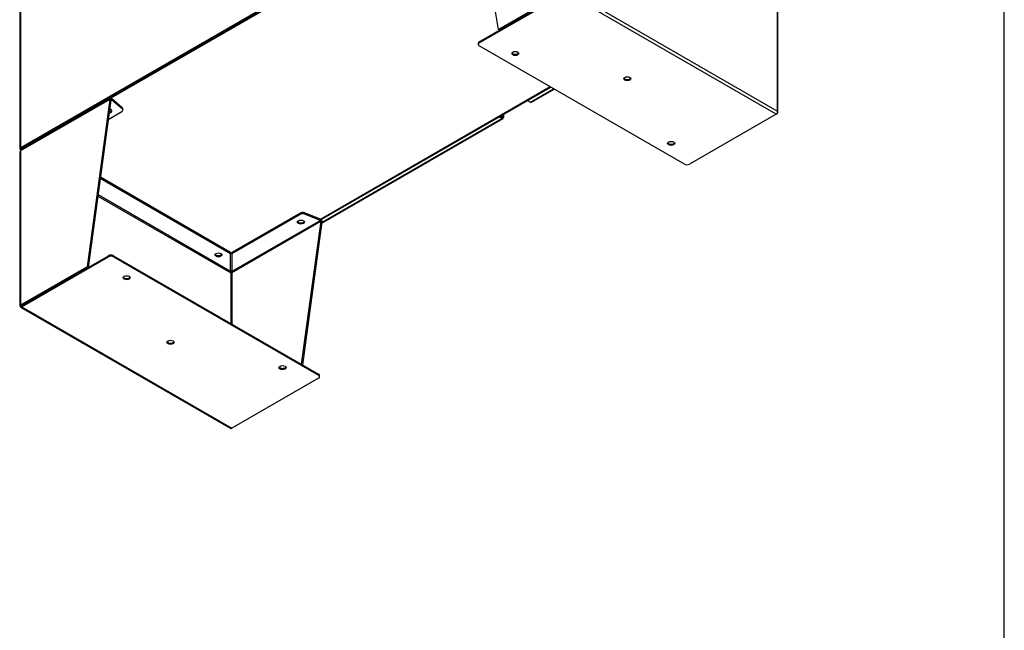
# Model space of a CAD drawing. Header units: inches. Extents: x 1 to 359, y -2 to 239.
# Tile 18 of 24: x 298 to 359, y 43 to 81. Entities that reach past the tile are written whole.
import ezdxf

# ---------------------------------------------------------------- set-up
doc = ezdxf.new("R2010")
doc.units = ezdxf.units.IN
doc.header["$MEASUREMENT"] = 0
for name, color, linetype in [('COM50669', 7, 'Continuous'), ('COM55602-3', 7, 'Continuous'), ('COM71181-3', 7, 'Continuous'), ('COM71183-5', 7, 'Continuous'), ('COM71193-1', 7, 'Continuous'), ('COM71194-1', 7, 'Continuous'), ('Default', 7, 'Continuous')]:
    doc.layers.add(name, color=color, linetype=linetype)

# ---------------------------------------------------------------- blocks, each defined once
blk = doc.blocks.new('SE6')
at = {"layer": 'COM50669', "color": 7, "linetype": 'Continuous'}
for p, q in [((304.8994382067, 76.6442711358), (304.9666133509, 76.6830547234)), ((302.2053613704, 75.0888451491), (302.1381862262, 75.0500615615))]:
    blk.add_line(p, q, dxfattribs=at)
at = {"layer": 'COM55602-3', "color": 7, "linetype": 'Continuous'}
for p, q in [((327.7373806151, 80.1094358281), (326.3230615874, 88.8964468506)), ((345.093211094, 84.59146862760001), (345.093211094, 75.02702767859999)), ((345.1350948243, 74.9295206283), (345.1350948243, 84.5330891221)), ((326.5461893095, 79.3440054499), (331.9460303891, 82.4616051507)), ((326.5461893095, 79.26643827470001), (331.9460303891, 82.38403797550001)), ((331.8787995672, 82.50048517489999), (327.7373806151, 80.1094358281)), ((331.9459747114, 82.4617015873), (327.8045557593, 80.0706522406)), ((345.0259802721, 74.8323253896), (331.9460303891, 82.38403797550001)), ((345.093211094, 75.02702767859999), (332.0810321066, 82.5396127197)), ((327.8045557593, 80.0706522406), (327.7373806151, 80.1094358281)), ((326.4817528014, 79.254190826), (326.4817528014, 79.1766236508)), ((326.5461893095, 79.3440054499), (326.5461893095, 79.26643827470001)), ((339.3150122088, 71.7147256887), (326.5461893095, 79.0868090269)), ((303.5502784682, 75.7485743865), (297.9945961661, 72.5409997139)), ((303.579965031, 75.8140770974), (298.0241421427, 72.6064212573)), ((303.5502784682, 75.7485743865), (302.1359594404, 65.3284484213)), ((303.6174536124, 75.7097907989), (302.2031345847, 65.2896648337)), ((303.6174536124, 75.7097907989), (303.5502784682, 75.7485743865)), ((303.6244976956, 75.7296278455), (303.5712639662, 75.80767225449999)), ((303.6174536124, 75.7097907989), (303.6437811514, 75.72499101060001)), ((303.6437811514, 75.72499101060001), (303.6437811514, 75.8025581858)), ((304.3204159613, 75.2317789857), (303.6437811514, 75.8025581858)), ((304.3204159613, 75.1542118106), (303.6437811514, 75.72499101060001)), ((303.4542803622, 74.50759681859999), (304.2944299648, 74.9926574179)), ((304.3204159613, 75.1542118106), (304.3204159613, 75.2317789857)), ((304.3588664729, 75.0824720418), (304.3588664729, 75.160039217)), ((345.0259802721, 74.8323253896), (339.6261391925, 71.7147256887)), ((345.0259802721, 74.8323253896), (345.093211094, 74.87114112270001)), ((345.1212856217, 74.9649171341), (345.121229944, 74.9648849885)), ((297.9526567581, 72.48258806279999), (297.9526567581, 62.87901956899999)), ((297.9945961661, 72.5409997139), (297.9945404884, 72.5409675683)), ((297.9945404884, 72.5409675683), (297.9945404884, 62.9373990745)), ((311.0671972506, 66.1406433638), (302.9543857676, 70.8245772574)), ((311.0671972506, 66.218210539), (302.9641488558, 70.896507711)), ((302.8050619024, 69.7244198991), (311.07389462, 64.9504071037)), ((311.0671972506, 65.0326575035), (302.8149277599, 69.7971075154)), ((315.387521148, 68.6656254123), (311.1485299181, 66.2182426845)), ((315.387521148, 68.5880582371), (315.387521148, 68.6656254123)), ((316.6559601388, 68.2899731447), (315.6673415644, 68.6806284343)), ((315.6673415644, 68.6806284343), (315.6673415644, 68.6030612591)), ((316.6975148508, 68.1580139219), (311.1418325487, 64.9504392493)), ((315.387521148, 68.5880582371), (311.1485299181, 66.1406755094)), ((316.6559601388, 68.2124059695), (311.1485299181, 65.03268964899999)), ((315.4886933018, 59.2519095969), (316.6975148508, 68.1580139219)), ((315.555868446, 59.21312600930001), (316.764689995, 68.1192303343)), ((316.6559601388, 68.2124059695), (315.6673415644, 68.6030612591)), ((316.6559601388, 68.2124059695), (316.6559601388, 68.2899731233)), ((316.6904707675, 68.1859847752), (316.743704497, 68.2025601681)), ((316.6975148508, 68.1580139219), (316.764689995, 68.1192303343)), ((311.0671972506, 66.218210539), (311.0671972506, 66.1406433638)), ((311.1485299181, 66.2182426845), (311.1485299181, 66.1406755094)), ((298.0617713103, 62.8985190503), (303.4616123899, 66.0161187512)), ((298.0617713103, 62.8209518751), (303.4616123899, 65.93855157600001)), ((303.4616123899, 65.93855157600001), (303.4616123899, 66.0161187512)), ((303.7727393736, 66.0161187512), (316.5415622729, 58.64403541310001)), ((303.7727393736, 66.0161187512), (303.7727393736, 65.93855157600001)), ((303.7727393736, 65.93855157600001), (316.5415622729, 58.5664682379)), ((311.0671972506, 65.0326575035), (311.0671972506, 66.1406433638)), ((311.1485299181, 66.1406755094), (311.1485299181, 65.03268964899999)), ((302.1359594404, 65.3284484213), (297.9945404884, 62.9373990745)), ((302.2031345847, 65.2896648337), (298.0617156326, 62.8986154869)), ((302.2031345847, 65.2896648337), (302.1359594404, 65.3284484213)), ((311.07389462, 64.9504071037), (311.07389462, 61.8007948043)), ((311.1418325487, 64.9504392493), (311.141776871, 64.9504071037)), ((311.141776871, 64.9504071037), (311.141776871, 61.7616029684)), ((297.9664659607, 62.8436230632), (298.0617156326, 62.8986154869)), ((297.9665216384, 62.8435266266), (298.0617713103, 62.8985190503)), ((297.9902713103, 62.8138692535), (311.0702211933, 55.2621566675)), ((298.0617156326, 62.8985511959), (297.9945404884, 62.8597676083)), ((298.0617156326, 62.8986154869), (298.0617156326, 62.8985511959)), ((298.0617156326, 62.8985511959), (298.0617713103, 62.8985190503)), ((298.0617713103, 62.8209518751), (311.1417211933, 55.2692392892)), ((316.5415622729, 58.3868389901), (311.1417211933, 55.2692392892)), ((316.5415622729, 58.5664682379), (316.5415622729, 58.64403541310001)), ((316.605998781, 58.47665361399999), (316.605998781, 58.5542207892))]:
    blk.add_line(p, q, dxfattribs=at)
for centre, radius, start, end in [((316.552739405, 68.0986161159), 0.2174213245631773, 28.5598582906, 61.6569380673), ((316.6278805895, 68.1399802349), 0.0776784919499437, 36.316337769, 68.8086244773), ((311.1845505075, 65.0470056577), 0.1179248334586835, 185.441048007, 195.4588459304), ((311.5287766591, 65.1206321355), 0.4698883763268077, 190.7908552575, 197.6222704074), ((310.6869530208, 65.1206636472), 0.4698857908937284, 342.3777105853, 349.2091633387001), ((311.0311766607, 65.0470378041), 0.1179248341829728, 344.5411536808, 354.5589511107)]:
    blk.add_arc(centre, radius, start, end, dxfattribs=at)
for centre, major_axis, ratio, start_param, end_param in [((326.7017528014, 79.254190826), (0.2199999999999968, 1.784238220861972e-15), 0.5773502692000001, 2.356194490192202, 3.141592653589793), ((326.7017528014, 79.1766236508), (0.2200000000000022, 1.340312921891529e-15), 0.5773502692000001, 2.356194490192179, 3.9269908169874), ((328.7876621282, 78.6867578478), (-0.2184999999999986, -2.006200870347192e-15), 0.5773502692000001, 0.3124991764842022, 2.829093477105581), ((335.7590278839, 77.1113276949), (-0.2185000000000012, 1.109813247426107e-16), 0.5773502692, 0.3124991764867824, 2.829093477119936), ((303.6513947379, 75.69019488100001), (-0.07149999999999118, 0.1238416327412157), 0.5773502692, 0.1294364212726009, 0.7853981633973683), ((303.6513947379, 75.69019488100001), (-0.02400000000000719, 0.04156921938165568), 0.5773502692, 0.1294364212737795, 0.7853981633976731), ((303.4618901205, 75.0223006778), (-0.2185000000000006, -4.439252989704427e-16), 0.5773502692, 1.780587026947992, 4.346190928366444), ((303.4618901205, 75.0998678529), (0.2185000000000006, 4.439252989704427e-16), 0.5773502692, 4.972678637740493, 5.970686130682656), ((304.1388664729, 75.0824720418), (-0.2200000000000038, -1.203799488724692e-14), 0.5773502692, 2.356194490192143, 3.7417886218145), ((304.1388664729, 75.160039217), (-0.2199999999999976, -8.469518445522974e-15), 0.5773502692, 3.141592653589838, 3.741788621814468), ((345.0259802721, 74.9490844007), (-0.07150000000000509, -0.1238416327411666), 0.5773502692, 0.7853981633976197, 2.013884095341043), ((344.9920948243, 74.96864817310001), (0.1011578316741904, -0.1749229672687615), 0.5778240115, 1.228074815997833, 1.570385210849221), ((344.9920948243, 74.96864817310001), (0.1009088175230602, -0.1750667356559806), 0.5778240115, 1.228897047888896, 1.571207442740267), ((344.9920948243, 74.9295206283), (-0.1429999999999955, -1.204613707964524e-14), 0.5773502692, 2.356194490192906, 3.584680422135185), ((338.4877529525, 73.0864077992), (-0.2185000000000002, 6.658879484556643e-16), 0.5773502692, 0.312499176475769, 2.829093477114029), ((298.0956567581, 72.48258806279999), (0.1430000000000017, 5.797034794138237e-15), 0.5773502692, 2.356194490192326, 3.141592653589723), ((298.0957124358, 72.4826202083), (-0.07150000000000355, 0.1238416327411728), 0.5773502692, 0.1294364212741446, 0.7853981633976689), ((339.4705757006, 71.8045403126), (-0.220000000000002, 2.339144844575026e-15), 0.5773502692, 0.7853981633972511, 2.356194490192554), ((315.5430846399, 68.5758107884), (-0.2199999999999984, -4.45672187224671e-15), 0.5773502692, 4.112193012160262, 5.497787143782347), ((315.4388647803, 68.1849583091), (0.2184999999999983, 0), 0.5773502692, 3.454091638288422, 5.97068632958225), ((315.5430846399, 68.4982436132), (0.2199999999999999, -5.353109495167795e-15), 0.5773502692, 0.9706003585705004, 2.356194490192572), ((316.6635737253, 68.1776098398), (0.02399999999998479, -0.04156921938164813), 0.5773502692, 0.7853981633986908, 1.441359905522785), ((316.6635737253, 68.1776098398), (0.0715000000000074, -0.1238416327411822), 0.5773502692, 0.7853981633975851, 1.441359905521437), ((303.6171758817, 65.9263041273), (-0.2199999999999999, 3.568871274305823e-15), 0.5773502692, 3.926990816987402, 5.497787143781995), ((303.6171758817, 65.8487369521), (0.220000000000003, 5.353109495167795e-15), 0.5773502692, 0.7853981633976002, 2.356194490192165), ((310.3123406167, 66.1437168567), (0.2184999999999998, 8.878505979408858e-16), 0.5773502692, 3.454091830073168, 5.970686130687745), ((311.1078357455, 64.9700030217), (-0.02400000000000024, -0.04156921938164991), 0.5773502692, 4.84182540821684, 5.497787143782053), ((311.1078914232, 64.97003516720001), (0.02400000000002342, -0.04156921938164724), 0.5773502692, 0.7853981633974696, 1.441359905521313), ((304.5999986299, 64.722003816), (0.2184999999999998, 8.878505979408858e-16), 0.5773502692, 3.454091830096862, 5.970686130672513), ((311.1078357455, 64.9700030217), (0.04799999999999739, -3.568476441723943e-15), 0.5773502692, 3.926990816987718, 5.497787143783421), ((298.0956567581, 62.87901956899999), (0.142999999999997, -1.294331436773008e-14), 0.5773502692, 2.356194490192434, 3.584680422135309), ((298.0956567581, 62.9181471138), (-0.1429999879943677, -0.08242570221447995), 0.0007109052, 0.4426780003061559, 0.7849883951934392), ((298.0956567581, 62.9181471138), (-0.1428827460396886, -0.08262877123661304), 0.0007109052, -0.7849883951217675, -0.4426780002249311), ((298.0617713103, 62.9377108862), (0.07149999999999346, 0.123841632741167), 0.5773502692, 2.698504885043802, 3.926990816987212), ((298.0956567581, 62.9181471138), (0.04799999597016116, 0.02766736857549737), 0.0007109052, 2.355784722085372, 3.926581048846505), ((298.0956567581, 62.9181471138), (0.0479606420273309, 0.02773553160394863), 0.0007109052, 2.356604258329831, 3.927400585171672), ((307.3287236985, 60.6970839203), (0.2185000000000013, 3.568871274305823e-15), 0.5773502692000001, 3.454091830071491, 5.97068613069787), ((314.3000894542, 59.1216537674), (0.2185000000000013, 3.568871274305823e-15), 0.5773502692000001, 3.454091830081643, 5.970686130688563), ((316.385998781, 58.5542207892), (-0.2199999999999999, -3.568476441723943e-15), 0.5773502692, 3.141592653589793, 3.92699081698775), ((316.385998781, 58.47665361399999), (-0.2199999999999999, 3.568871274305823e-15), 0.5773502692, 2.356194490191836, 3.926990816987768), ((311.1417211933, 55.3859983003), (0.07150000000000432, 0.1238416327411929), 0.5773502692, 3.141592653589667, 3.926990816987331)]:
    blk.add_ellipse(centre, major_axis=major_axis, ratio=ratio, start_param=start_param, end_param=end_param, dxfattribs=at)
for centre, major_axis, ratio in [((328.7876621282, 78.60919067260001), (-0.2184999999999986, 1.56227557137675e-15), 0.5773502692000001), ((335.7590278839, 77.0337605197), (-0.2185000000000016, -1.707404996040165e-16), 0.5773502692), ((338.4877529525, 73.008840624), (-0.2185000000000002, 6.658879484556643e-16), 0.5773502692), ((315.4388647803, 68.10739113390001), (0.2184999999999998, 8.878505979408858e-16), 0.5773502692), ((310.3123406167, 66.0661496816), (0.2184999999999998, 8.878505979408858e-16), 0.5773502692), ((304.5999986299, 64.6444366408), (0.2185000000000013, 0), 0.5773502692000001), ((307.3287236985, 60.6195167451), (0.2185000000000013, 0), 0.5773502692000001), ((314.3000894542, 59.0440865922), (0.2184999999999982, 1.784238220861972e-15), 0.5773502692)]:
    blk.add_ellipse(centre, major_axis=major_axis, ratio=ratio, dxfattribs=at)
for points in [[(303.643781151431, 75.80255818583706), (303.6296279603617, 75.81219525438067), (303.6154953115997, 75.81767827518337), (303.5903681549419, 75.81939174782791), (303.5794010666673, 75.81562107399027), (303.5712639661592, 75.80767225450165)], [(303.643781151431, 75.72499101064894), (303.639874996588, 75.72871146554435), (303.6359725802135, 75.73103973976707), (303.6292243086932, 75.73258822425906), (303.6263851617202, 75.73180837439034), (303.6244976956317, 75.72962784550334)]]:
    blk.add_open_spline(points, degree=3, knots=[0, 0, 0, 0, 0.5, 0.5, 1, 1, 1, 1], dxfattribs=at)
at = {"layer": 'COM71181-3', "color": 7, "linetype": 'Continuous'}
for p, q in [((297.9526567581, 121.6136368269), (297.9526567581, 72.67691424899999)), ((297.9945404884, 121.6720163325), (297.9945404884, 72.7352937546)), ((331.7776276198, 92.23996820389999), (297.9945404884, 72.7352937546)), ((331.844802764, 92.2011846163), (298.0617156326, 72.696510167)), ((298.0274209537, 72.599551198), (297.9945404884, 72.6185347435))]:
    blk.add_line(p, q, dxfattribs=at)
blk.add_ellipse((298.0956567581, 72.67691424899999), major_axis=(0.1429999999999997, -7.367847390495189e-15), ratio=0.5773502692, start_param=2.356194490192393, end_param=3.926990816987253, dxfattribs=at)
at = {"layer": 'COM71183-5', "color": 7, "linetype": 'Continuous'}
for p, q in [((331.8787438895, 92.2207805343), (298.0274209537, 72.6767101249)), ((326.3331518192, 88.94146428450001), (303.6033858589, 75.81842778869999)), ((316.6559601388, 68.2899731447), (330.9514088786, 76.5434543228)), ((316.6938712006, 68.2634979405), (330.9932926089, 76.5192727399)), ((298.0274209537, 72.6767101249), (298.0274209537, 72.6083142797)), ((311.0671972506, 65.0706245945), (311.0735410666, 65.0669619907)), ((311.0735410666, 65.0669619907), (311.1485299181, 65.11025682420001)), ((311.1450410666, 65.059879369), (311.1485299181, 65.0618936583))]:
    blk.add_line(p, q, dxfattribs=at)
blk.add_ellipse((311.0735410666, 65.18372100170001), major_axis=(-0.0715000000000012, 0.1238416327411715), ratio=0.5773502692, start_param=2.356194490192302, end_param=3.141592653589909, dxfattribs=at)
at = {"layer": 'COM71193-1', "color": 7, "linetype": 'Continuous'}
for p, q in [((329.7235380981, 75.5797958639), (331.1720261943, 76.4160808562)), ((329.7950380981, 75.5727132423), (331.2139099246, 76.3918992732)), ((329.5448045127, 75.68298774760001), (329.7235380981, 75.5797958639))]:
    blk.add_line(p, q, dxfattribs=at)
blk.add_ellipse((329.7235380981, 75.696554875), major_axis=(-0.07149999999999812, 0.1238416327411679), ratio=0.5773502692, start_param=2.356194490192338, end_param=3.141592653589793, dxfattribs=at)
at = {"layer": 'COM71194-1', "color": 7, "linetype": 'Continuous'}
for p, q in [((328.0211228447, 74.6745374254), (328.0211228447, 74.80328972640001)), ((328.063006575, 74.61615791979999), (328.063006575, 74.8274713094)), ((316.754441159, 68.043721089), (328.0253920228, 74.5510076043)), ((316.76156361, 68.096196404), (327.9538920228, 74.558090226)), ((327.9538920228, 74.558090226), (327.7751584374, 74.6612821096)), ((327.9538920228, 74.63565740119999), (327.8423335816, 74.7000656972)), ((327.842444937, 74.7001299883), (327.9539477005, 74.6357538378)), ((327.9096200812, 74.7389135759), (328.0211228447, 74.6745374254)), ((327.9539477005, 74.63568954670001), (327.9538920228, 74.63565740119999)), ((327.9538920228, 74.63556647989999), (327.9538920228, 74.63565740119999)), ((327.9538920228, 74.63556647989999), (327.998221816, 74.6099726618)), ((327.9539474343, 74.635534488), (327.9539477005, 74.63568954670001)), ((327.9540264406, 74.6357992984), (327.9539477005, 74.6357538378)), ((327.9539477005, 74.63568954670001), (327.9540818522, 74.6357673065)), ((327.9539477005, 74.6357538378), (327.9539477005, 74.63568954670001)), ((327.9539477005, 74.63568954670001), (328.0211228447, 74.5969059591)), ((327.9983562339, 74.6102054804), (327.9540264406, 74.6357992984)), ((327.998221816, 74.6099726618), (328.034109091, 74.55745169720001)), ((327.9983562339, 74.6102054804), (328.0617843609, 74.6053866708)), ((328.0213978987, 74.5969023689), (327.9998571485, 74.6093389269)), ((328.0126430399, 74.6016465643), (328.0212634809, 74.5966695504)), ((328.0211228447, 74.5969059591), (328.0212571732, 74.59698361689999)), ((328.0211228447, 74.5967507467), (328.021122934, 74.5969059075))]:
    blk.add_line(p, q, dxfattribs=at)
for centre, major_axis, start_param, end_param in [((327.9538920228, 74.674849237), (-0.07150000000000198, 0.1238416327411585), 2.356194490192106, 3.272429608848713), ((327.920006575, 74.61615791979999), (-0.1430000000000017, 3.077952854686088e-14), 3.010755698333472, 3.926990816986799)]:
    blk.add_ellipse(centre, major_axis=major_axis, ratio=0.5773502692, start_param=start_param, end_param=end_param, dxfattribs=at)
for points in [[(328.0341090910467, 74.55745169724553), (328.0351767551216, 74.56041685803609), (328.0348016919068, 74.56546915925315), (328.0316751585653, 74.57555190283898), (328.0302035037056, 74.57933288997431), (328.0264028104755, 74.58752089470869), (328.0240697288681, 74.59194398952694), (328.0212634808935, 74.59666955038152)], [(328.0617843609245, 74.6053866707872), (328.059750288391, 74.60297946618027), (328.055187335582, 74.60077812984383), (328.0448921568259, 74.59844441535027), (328.0408818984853, 74.5978284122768), (328.0318905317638, 74.59702590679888), (328.0268934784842, 74.59683486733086), (328.0213978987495, 74.59690236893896)]]:
    blk.add_open_spline(points, degree=3, knots=[0, 0, 0, 0, 0.5, 0.5, 0.75, 0.75, 1, 1, 1, 1], dxfattribs=at)
blk = doc.blocks.new('BORDER')
at = {"layer": 'Default', "color": 7, "linetype": 'Continuous'}
blk.add_line((0, 0), (0, 27.86), dxfattribs=at)

msp = doc.modelspace()

# ---------------------------------------------------------------- block references
at = {"layer": 'Default', "color": 7, "xscale": 8.55, "yscale": 8.55, "zscale": 8.55}
msp.add_blockref('BORDER', (359.2228250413, 0.6696231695), dxfattribs=at)
at = {"layer": 'Default'}
msp.add_blockref('SE6', (0, 0), dxfattribs=at)

doc.saveas('drawing.dxf')
